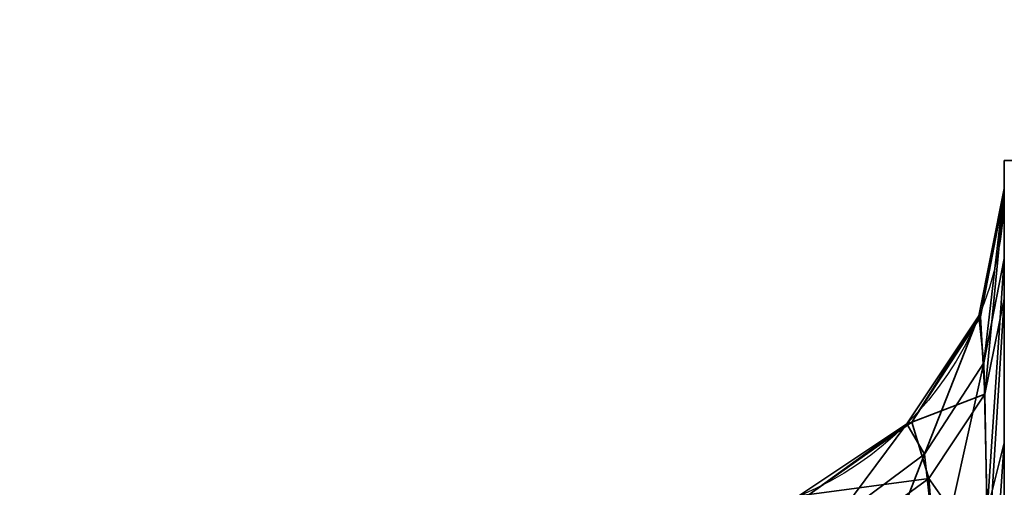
# Model space of a CAD drawing. Header units: millimetres. Extents: x -503 to 6703, y -110 to 249.
# Tile 59 of 256: x -317.272 to -315.2, y -2.288 to -1.304. Entities that reach past the tile are written whole.
import ezdxf

# ---------------------------------------------------------------- set-up
doc = ezdxf.new("R2010")
doc.units = ezdxf.units.MM
doc.layers.add('151', color=7, linetype='Continuous', true_color=0xffffff)

# ---------------------------------------------------------------- blocks, each defined once
blk = doc.blocks.new('UG_SURFACE_001')
at = {"layer": '151', "color": 252, "linetype": 'Continuous', "lineweight": 35}
for points in [[(502.5, -9.3, 2212.25), (502.5, 230.4, 2212.25), (-502.5, 230.4, 2212.25), (-502.5, -9.3, 2212.25)], [(-352.5, -9.3, 2062.2499), (-352.5, 230.4, 2062.2499), (352.5, 230.4, 2062.2499), (352.5, -9.3, 2062.2499)]]:
    blk.add_3dface(points, dxfattribs=at)
blk = doc.blocks.new('UG_SURFACE_048')
at = {"layer": '151', "color": 252, "linetype": 'Continuous', "lineweight": 35}
for points in [[(-315.2, -1.6, 980), (-315.2, -11.3028, 984.0852), (-315.2, -10.9564, 984.2852)], [(-315.2, -1.6, 980), (-315.2, -8.3028, 992.5852), (-315.2, -7.9564, 992.7852)], [(-315.2, -8.3028, 992.5852), (-315.2, -1.6, 980), (-315.2, -10.6381, 985), (-315.2, -10.7213, 985.3913)], [(-315.2, -10.9564, 984.2852), (-315.2, -10.7213, 984.6088), (-315.2, -1.6, 980)], [(-315.2, -7.9564, 992.7852), (-315.2, -7.7213, 993.1087), (-315.2, -1.6, 980)], [(-315.2, -10.7213, 984.6088), (-315.2, -10.6381, 985), (-315.2, -1.6, 980)], [(-315.2, -7.7213, 993.1087), (-315.2, -7.6381, 993.5), (-315.2, -1.8059, 1005.9564), (-315.2, -1.6, 980)], [(-315.2, -1.6, 1165), (-315.2, -1.6, 980), (-315.2, -1.659, 1006.6233), (-315.2, -1.659, 1163.3767)], [(-315.2, -1.6, 980), (-315.2, -1.8059, 1005.9564), (-315.2, -1.659, 1006.6233)], [(-315.2, -1.6, 1165), (-315.2, -1.8909, 1164.2013), (-315.2, -2.3264, 1164.6513)], [(-315.2, -1.659, 1163.3767), (-315.2, -1.67, 1163.564), (-315.2, -1.6, 1165)], [(-315.2, -11.7005, 984.0434), (-315.2, -11.3028, 984.0852), (-315.2, -1.6, 980), (-315.2, -22.0201, 980)], [(-315.2, -1.67, 1163.564), (-315.2, -1.8909, 1164.2013), (-315.2, -1.6, 1165)], [(-315.2, -2.3264, 1164.6513), (-315.2, -3, 1165), (-315.2, -1.6, 1165)], [(-314.5, -1.6, 1165), (-314.5, -1.6, 980), (-315.2, -1.6, 980), (-315.2, -1.6, 1165)], [(-314.5, -3, 1165), (-314.5, -1.6, 1165), (-315.2, -1.6, 1165), (-315.2, -3, 1165)], [(-315.2, -22.0201, 980), (-315.2, -1.6, 980), (-314.5, -1.6, 980), (-314.5, -22.0201, 980)], [(-315.2432, -2.0254, 1006.0587), (-315.2533, -1.9269, 1006.6233), (-315.2, -1.659, 1006.6233)], [(-315.2, -1.659, 1163.3767), (-315.2, -1.659, 1006.6233), (-315.2533, -1.9269, 1006.6233), (-315.2533, -1.9269, 1163.3767)], [(-315.2, -1.659, 1163.3767), (-315.2533, -1.9269, 1163.3767), (-315.2504, -1.9289, 1163.5333)], [(-315.2504, -1.9289, 1163.5333), (-315.2, -1.67, 1163.564), (-315.2, -1.659, 1163.3767)], [(-315.2, -1.67, 1163.564), (-315.2504, -1.9289, 1163.5333), (-315.241, -2.0917, 1164.077)], [(-315.2, -1.659, 1006.6233), (-315.2, -1.8059, 1005.9564), (-315.2432, -2.0254, 1006.0587)], [(-315.241, -2.0917, 1164.077), (-315.2, -1.8909, 1164.2013), (-315.2, -1.67, 1163.564)], [(-315.2361, -2.3369, 1005.617), (-315.2432, -2.0254, 1006.0587), (-315.2, -1.8059, 1005.9564)], [(-315.2, -1.8059, 1005.9564), (-315.2, -2.1942, 1005.447), (-315.2361, -2.3369, 1005.617)], [(-315.2, -1.8059, 1005.9564), (-315.2, -7.7213, 993.8912), (-315.2, -7.9564, 994.2148)], [(-315.2, -1.8059, 1005.9564), (-315.2, -7.6381, 993.5), (-315.2, -7.7213, 993.8912)], [(-315.2, -2.1942, 1005.447), (-315.2, -1.8059, 1005.9564), (-315.2, -7.9564, 994.2148)], [(-315.2, -1.8909, 1164.2013), (-315.241, -2.0917, 1164.077), (-315.2348, -2.446, 1164.4691)], [(-315.2348, -2.446, 1164.4691), (-315.2, -2.3264, 1164.6513), (-315.2, -1.8909, 1164.2013)], [(-315.3676, -2.2178, 1006.1485), (-315.405, -2.154, 1006.6233), (-315.2533, -1.9269, 1006.6233)], [(-315.2533, -1.9269, 1163.3767), (-315.2533, -1.9269, 1006.6233), (-315.405, -2.154, 1006.6233), (-315.405, -2.154, 1163.3767)], [(-315.2533, -1.9269, 1163.3767), (-315.405, -2.154, 1163.3767), (-315.3943, -2.1506, 1163.5072)], [(-315.3943, -2.1506, 1163.5072), (-315.2504, -1.9289, 1163.5333), (-315.2533, -1.9269, 1163.3767)], [(-315.241, -2.0917, 1164.077), (-315.2504, -1.9289, 1163.5333), (-315.3943, -2.1506, 1163.5072)], [(-315.2533, -1.9269, 1006.6233), (-315.2432, -2.0254, 1006.0587), (-315.3676, -2.2178, 1006.1485)], [(-315.3407, -2.4648, 1005.7695), (-315.3676, -2.2178, 1006.1485), (-315.2432, -2.0254, 1006.0587)], [(-315.2432, -2.0254, 1006.0587), (-315.2361, -2.3369, 1005.617), (-315.3407, -2.4648, 1005.7695)], [(-315.3943, -2.1506, 1163.5072), (-315.3591, -2.2689, 1163.9675), (-315.241, -2.0917, 1164.077)], [(-315.2348, -2.446, 1164.4691), (-315.241, -2.0917, 1164.077), (-315.3591, -2.2689, 1163.9675)], [(-315.5577, -2.3593, 1006.2144), (-315.6321, -2.3057, 1006.6233), (-315.405, -2.154, 1006.6233)], [(-315.405, -2.154, 1163.3767), (-315.405, -2.154, 1006.6233), (-315.6321, -2.3057, 1006.6233), (-315.6321, -2.3057, 1163.3767)], [(-315.405, -2.154, 1163.3767), (-315.6321, -2.3057, 1163.3767), (-315.6109, -2.3031, 1163.4892)], [(-315.3591, -2.2689, 1163.9675), (-315.3943, -2.1506, 1163.5072), (-315.6109, -2.3031, 1163.4892)], [(-315.6109, -2.3031, 1163.4892), (-315.3943, -2.1506, 1163.5072), (-315.405, -2.154, 1163.3767)], [(-315.405, -2.154, 1006.6233), (-315.3676, -2.2178, 1006.1485), (-315.5577, -2.3593, 1006.2144)], [(-315.233, -2.6689, 1005.4111), (-315.2361, -2.3369, 1005.617), (-315.2, -2.1942, 1005.447)], [(-315.2, -2.1942, 1005.447), (-315.2, -2.5942, 1005.2124), (-315.233, -2.6689, 1005.4111)], [(-315.2, -2.5942, 1005.2124), (-315.2, -2.1942, 1005.447), (-315.2, -7.9564, 994.2148), (-315.2, -8.3028, 994.4148)], [(-315.503, -2.5648, 1005.8887), (-315.5577, -2.3593, 1006.2144), (-315.3676, -2.2178, 1006.1485)], [(-315.3676, -2.2178, 1006.1485), (-315.3407, -2.4648, 1005.7695), (-315.503, -2.5648, 1005.8887)], [(-315.6109, -2.3031, 1163.4892), (-315.5406, -2.4018, 1163.8852), (-315.3591, -2.2689, 1163.9675)], [(-315.3357, -2.5536, 1164.305), (-315.3591, -2.2689, 1163.9675), (-315.5406, -2.4018, 1163.8852)], [(-315.3591, -2.2689, 1163.9675), (-315.3357, -2.5536, 1164.305), (-315.2348, -2.446, 1164.4691)]]:
    blk.add_3dface(points, dxfattribs=at)
blk = doc.blocks.new('UG_SURFACE_091')
at = {"layer": '151', "color": 252, "linetype": 'Continuous', "lineweight": 35}
for points in [[(-315.2, -1.6, 980), (-315.2, -11.3028, 984.0852), (-315.2, -10.9564, 984.2852)], [(-315.2, -1.6, 980), (-315.2, -8.3028, 992.5852), (-315.2, -7.9564, 992.7852)], [(-315.2, -8.3028, 992.5852), (-315.2, -1.6, 980), (-315.2, -10.6381, 985), (-315.2, -10.7213, 985.3913)], [(-315.2, -10.9564, 984.2852), (-315.2, -10.7213, 984.6088), (-315.2, -1.6, 980)], [(-315.2, -7.9564, 992.7852), (-315.2, -7.7213, 993.1087), (-315.2, -1.6, 980)], [(-315.2, -10.7213, 984.6088), (-315.2, -10.6381, 985), (-315.2, -1.6, 980)], [(-315.2, -7.7213, 993.1087), (-315.2, -7.6381, 993.5), (-315.2, -1.8059, 1005.9564), (-315.2, -1.6, 980)], [(-315.2, -1.6, 1165), (-315.2, -1.6, 980), (-315.2, -1.659, 1006.6233), (-315.2, -1.659, 1163.3767)], [(-315.2, -1.6, 980), (-315.2, -1.8059, 1005.9564), (-315.2, -1.659, 1006.6233)], [(-315.2, -1.6, 1165), (-315.2, -1.8909, 1164.2013), (-315.2, -2.3264, 1164.6513)], [(-315.2, -1.659, 1163.3767), (-315.2, -1.67, 1163.564), (-315.2, -1.6, 1165)], [(-315.2, -11.7005, 984.0434), (-315.2, -11.3028, 984.0852), (-315.2, -1.6, 980), (-315.2, -22.0201, 980)], [(-315.2, -1.67, 1163.564), (-315.2, -1.8909, 1164.2013), (-315.2, -1.6, 1165)], [(-315.2, -2.3264, 1164.6513), (-315.2, -3, 1165), (-315.2, -1.6, 1165)], [(-314.5, -1.6, 1165), (-314.5, -1.6, 980), (-315.2, -1.6, 980), (-315.2, -1.6, 1165)], [(-314.5, -3, 1165), (-314.5, -1.6, 1165), (-315.2, -1.6, 1165), (-315.2, -3, 1165)], [(-315.2, -22.0201, 980), (-315.2, -1.6, 980), (-314.5, -1.6, 980), (-314.5, -22.0201, 980)], [(-315.2432, -2.0254, 1006.0587), (-315.2533, -1.9269, 1006.6233), (-315.2, -1.659, 1006.6233)], [(-315.2, -1.659, 1163.3767), (-315.2, -1.659, 1006.6233), (-315.2533, -1.9269, 1006.6233), (-315.2533, -1.9269, 1163.3767)], [(-315.2, -1.659, 1163.3767), (-315.2533, -1.9269, 1163.3767), (-315.2504, -1.9289, 1163.5333)], [(-315.2504, -1.9289, 1163.5333), (-315.2, -1.67, 1163.564), (-315.2, -1.659, 1163.3767)], [(-315.2, -1.67, 1163.564), (-315.2504, -1.9289, 1163.5333), (-315.241, -2.0917, 1164.077)], [(-315.2, -1.659, 1006.6233), (-315.2, -1.8059, 1005.9564), (-315.2432, -2.0254, 1006.0587)], [(-315.241, -2.0917, 1164.077), (-315.2, -1.8909, 1164.2013), (-315.2, -1.67, 1163.564)], [(-315.2361, -2.3369, 1005.617), (-315.2432, -2.0254, 1006.0587), (-315.2, -1.8059, 1005.9564)], [(-315.2, -1.8059, 1005.9564), (-315.2, -2.1942, 1005.447), (-315.2361, -2.3369, 1005.617)], [(-315.2, -1.8059, 1005.9564), (-315.2, -7.7213, 993.8912), (-315.2, -7.9564, 994.2148)], [(-315.2, -1.8059, 1005.9564), (-315.2, -7.6381, 993.5), (-315.2, -7.7213, 993.8912)], [(-315.2, -2.1942, 1005.447), (-315.2, -1.8059, 1005.9564), (-315.2, -7.9564, 994.2148)], [(-315.2, -1.8909, 1164.2013), (-315.241, -2.0917, 1164.077), (-315.2348, -2.446, 1164.4691)], [(-315.2348, -2.446, 1164.4691), (-315.2, -2.3264, 1164.6513), (-315.2, -1.8909, 1164.2013)], [(-315.3676, -2.2178, 1006.1485), (-315.405, -2.154, 1006.6233), (-315.2533, -1.9269, 1006.6233)], [(-315.2533, -1.9269, 1163.3767), (-315.2533, -1.9269, 1006.6233), (-315.405, -2.154, 1006.6233), (-315.405, -2.154, 1163.3767)], [(-315.2533, -1.9269, 1163.3767), (-315.405, -2.154, 1163.3767), (-315.3943, -2.1506, 1163.5072)], [(-315.3943, -2.1506, 1163.5072), (-315.2504, -1.9289, 1163.5333), (-315.2533, -1.9269, 1163.3767)], [(-315.241, -2.0917, 1164.077), (-315.2504, -1.9289, 1163.5333), (-315.3943, -2.1506, 1163.5072)], [(-315.2533, -1.9269, 1006.6233), (-315.2432, -2.0254, 1006.0587), (-315.3676, -2.2178, 1006.1485)], [(-315.3407, -2.4648, 1005.7695), (-315.3676, -2.2178, 1006.1485), (-315.2432, -2.0254, 1006.0587)], [(-315.2432, -2.0254, 1006.0587), (-315.2361, -2.3369, 1005.617), (-315.3407, -2.4648, 1005.7695)], [(-315.3943, -2.1506, 1163.5072), (-315.3591, -2.2689, 1163.9675), (-315.241, -2.0917, 1164.077)], [(-315.2348, -2.446, 1164.4691), (-315.241, -2.0917, 1164.077), (-315.3591, -2.2689, 1163.9675)], [(-315.5577, -2.3593, 1006.2144), (-315.6321, -2.3057, 1006.6233), (-315.405, -2.154, 1006.6233)], [(-315.405, -2.154, 1163.3767), (-315.405, -2.154, 1006.6233), (-315.6321, -2.3057, 1006.6233), (-315.6321, -2.3057, 1163.3767)], [(-315.405, -2.154, 1163.3767), (-315.6321, -2.3057, 1163.3767), (-315.6109, -2.3031, 1163.4892)], [(-315.3591, -2.2689, 1163.9675), (-315.3943, -2.1506, 1163.5072), (-315.6109, -2.3031, 1163.4892)], [(-315.6109, -2.3031, 1163.4892), (-315.3943, -2.1506, 1163.5072), (-315.405, -2.154, 1163.3767)], [(-315.405, -2.154, 1006.6233), (-315.3676, -2.2178, 1006.1485), (-315.5577, -2.3593, 1006.2144)], [(-315.233, -2.6689, 1005.4111), (-315.2361, -2.3369, 1005.617), (-315.2, -2.1942, 1005.447)], [(-315.2, -2.1942, 1005.447), (-315.2, -2.5942, 1005.2124), (-315.233, -2.6689, 1005.4111)], [(-315.2, -2.5942, 1005.2124), (-315.2, -2.1942, 1005.447), (-315.2, -7.9564, 994.2148), (-315.2, -8.3028, 994.4148)], [(-315.503, -2.5648, 1005.8887), (-315.5577, -2.3593, 1006.2144), (-315.3676, -2.2178, 1006.1485)], [(-315.3676, -2.2178, 1006.1485), (-315.3407, -2.4648, 1005.7695), (-315.503, -2.5648, 1005.8887)], [(-315.6109, -2.3031, 1163.4892), (-315.5406, -2.4018, 1163.8852), (-315.3591, -2.2689, 1163.9675)], [(-315.3357, -2.5536, 1164.305), (-315.3591, -2.2689, 1163.9675), (-315.5406, -2.4018, 1163.8852)], [(-315.3591, -2.2689, 1163.9675), (-315.3357, -2.5536, 1164.305), (-315.2348, -2.446, 1164.4691)]]:
    blk.add_3dface(points, dxfattribs=at)

msp = doc.modelspace()

# ---------------------------------------------------------------- linework, layer by layer
at = {"layer": '151', "color": 251, "linetype": 'Continuous', "lineweight": -3, "true_color": 0x636466, "extrusion": (0, 0, -1)}
for centre in [(315.9, -1.659, -1163.3767), (315.9, -1.659, -1006.6233), (315.9, -1.659, -1006.6233), (315.9, -1.659, -1163.3767)]:
    msp.add_arc(centre, 0.7, 180, 270, dxfattribs=at)
at = {"layer": '151', "color": 251, "linetype": 'Continuous', "lineweight": -3, "true_color": 0x636466, "extrusion": (4.32051e-16, 0.72035, 0.69361)}
msp.add_ellipse((-315.9, -1.659, 1005.5641), major_axis=(0, 1.4, -1.454), ratio=0.69361, start_param=3.47998, end_param=4.712389, dxfattribs=at)
msp.add_ellipse((-315.9, -1.659, 1005.5641), major_axis=(0, 1.4, -1.454), ratio=0.69361, start_param=3.47998, end_param=4.712389, dxfattribs=at)
at = {"layer": '151', "color": 251, "linetype": 'Continuous', "lineweight": -3, "true_color": 0x636466, "extrusion": (4.32051e-16, 0.72035, -0.69361)}
msp.add_ellipse((-315.9, -1.659, 1164.4359), major_axis=(0, 1.4, 1.454), ratio=0.69361, start_param=1.570796, end_param=2.803205, dxfattribs=at)
msp.add_ellipse((-315.9, -1.659, 1164.4359), major_axis=(0, 1.4, 1.454), ratio=0.69361, start_param=1.570796, end_param=2.803205, dxfattribs=at)
at = {"layer": '151', "color": 251, "linetype": 'Continuous', "lineweight": -3, "true_color": 0x636466, "extrusion": (-2.37351e-16, -0.395731, 0.918367)}
msp.add_ellipse((-315.9, -1.659, 1164.4359), major_axis=(0, 1.8537, 0.7988), ratio=0.69361, start_param=3.47998, end_param=4.712389, dxfattribs=at)
msp.add_ellipse((-315.9, -1.659, 1164.4359), major_axis=(0, 1.8537, 0.7988), ratio=0.69361, start_param=3.47998, end_param=4.712389, dxfattribs=at)
at = {"layer": '151', "color": 251, "linetype": 'Continuous', "lineweight": -3, "true_color": 0x636466, "extrusion": (-2.37351e-16, -0.395731, -0.918367)}
msp.add_ellipse((-315.9, -1.659, 1005.5641), major_axis=(0, 1.8537, -0.7988), ratio=0.69361, start_param=1.570796, end_param=2.803205, dxfattribs=at)
msp.add_ellipse((-315.9, -1.659, 1005.5641), major_axis=(0, 1.8537, -0.7988), ratio=0.69361, start_param=1.570796, end_param=2.803205, dxfattribs=at)

# ---------------------------------------------------------------- block references
at = {"layer": '151', "color": 251, "linetype": 'Continuous', "lineweight": -3, "true_color": 0x636466}
for name in ['UG_SURFACE_001', 'UG_SURFACE_048', 'UG_SURFACE_091']:
    msp.add_blockref(name, (0, 0), dxfattribs=at)

doc.saveas('drawing.dxf')
